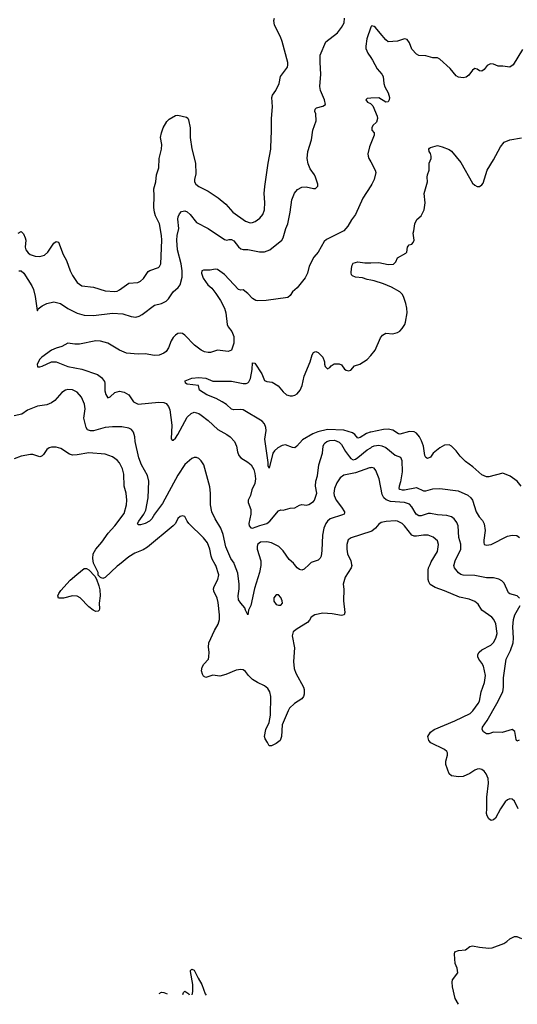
# Model space of a CAD drawing. Header units: inches. Extents: x 1603819 to 1745079, y 385938 to 533966.
# Tile 243 of 256: x 1706997 to 1711253, y 386240 to 394656. Entities that reach past the tile are written whole.
import ezdxf

# ---------------------------------------------------------------- set-up
doc = ezdxf.new("R2010")
doc.units = ezdxf.units.IN
doc.header["$MEASUREMENT"] = 0
for name, color, linetype in [('B7308', 7, 'Continuous'), ('B7309', 7, 'Continuous'), ('B7318', 7, 'Continuous'), ('B7319', 7, 'Continuous')]:
    doc.layers.add(name, color=color, linetype=linetype)

msp = doc.modelspace()

# ---------------------------------------------------------------- linework, layer by layer
at = {"layer": 'B7308', "color": 5}
for points, elevation in [([(1707849.9, 390000), (1707830, 389984.2), (1707730, 389886.6), (1707710, 389879.5), (1707687.3, 389887.3), (1707669.3, 389909.3), (1707667.3, 389930), (1707634.4, 390000)], 280), ([(1709835.3, 390000), (1709837, 389990), (1709831.8, 389970), (1709781.5, 389890), (1709764.9, 389830), (1709769.1, 389789.1), (1709765.8, 389690), (1709777.6, 389590), (1709772.4, 389567.6), (1709750, 389562), (1709670, 389578), (1709590, 389582.7), (1709522, 389570), (1709491.3, 389550), (1709476.8, 389523.2), (1709458, 389502), (1709372, 389450), (1709336.9, 389423.1), (1709327.3, 389390), (1709347.5, 389287.5), (1709340.4, 389170), (1709346, 389110), (1709358, 389070), (1709423.7, 388950), (1709430.4, 388929.6), (1709431.8, 388890), (1709424.9, 388870), (1709410, 388851.8), (1709348.7, 388810), (1709306.4, 388770), (1709292.4, 388747.6), (1709241.3, 388630), (1709235.5, 388530), (1709224, 388496), (1709190.5, 388469.5), (1709150, 388448.7), (1709130, 388448), (1709118, 388478), (1709097.2, 388510), (1709092.3, 388530), (1709104, 388590), (1709131.9, 388648.1), (1709142.2, 388710), (1709144.2, 388870), (1709136.2, 388910), (1709118.4, 388938.4), (1709090, 388962.6), (1709032.3, 388990), (1708990, 389016.9), (1708953.6, 389050), (1708930, 389083.7), (1708910, 389098), (1708890, 389102), (1708850, 389097), (1708761.4, 389058.6), (1708710, 389044.7), (1708650, 389052.8), (1708590, 389033.6), (1708570, 389046), (1708562.4, 389062.4), (1708553.5, 389090), (1708558, 389122), (1708573, 389147), (1708611.8, 389190), (1708616, 389210), (1708619.3, 389250), (1708612.1, 389292.1), (1708614.5, 389330), (1708663.9, 389436.1), (1708694.5, 389490), (1708707.2, 389530), (1708707.4, 389570), (1708694.6, 389674.6), (1708686.6, 389710), (1708657.4, 389770), (1708655.4, 389790), (1708659.7, 389810), (1708691.1, 389870), (1708700.3, 389910), (1708675.8, 389990), (1708669.9, 390000)], 280), ([(1709059, 390000), (1709059.1, 389990), (1709049.4, 389930), (1709005, 389795), (1708973.4, 389650), (1708955.5, 389610), (1708950, 389569.2), (1708930, 389608), (1708924.2, 389630), (1708890, 389668.3), (1708870, 389698.4), (1708865.6, 389730), (1708874.6, 389790), (1708874.8, 389830), (1708864.5, 389924.5), (1708835.2, 390000)], 260), ([(1709473.7, 390000), (1709430, 389959.5), (1709410, 389951.8), (1709390, 389955.6), (1709370, 389971.8), (1709346.7, 390000)], 260), ([(1708472.4, 386321.6), (1708479.6, 386350), (1708479.7, 386410), (1708459, 386521), (1708459, 386530), (1708470, 386541), (1708490, 386530.8), (1708523.1, 386463.1), (1708555.8, 386410), (1708583.1, 386330), (1708593.2, 386317.4)], 280), ([(1708191.2, 386331.3), (1708210, 386344), (1708230, 386340.7), (1708258.5, 386328.9)], 280), ([(1708393.4, 386324.3), (1708399, 386341), (1708410, 386351), (1708442.8, 386330), (1708447.3, 386322.4)], 280)]:
    msp.add_lwpolyline(points, dxfattribs=dict(at, elevation=elevation))
at = {"layer": 'B7308', "color": 5, "elevation": 280}
for points in [[(1707650, 389598.7), (1707627, 389610), (1707590, 389636.9), (1707515.5, 389715.5), (1707490, 389729.7), (1707450, 389731.3), (1707371.9, 389711.9), (1707329.2, 389710), (1707325.1, 389730), (1707331.8, 389750), (1707350, 389777.1), (1707430, 389864.4), (1707485, 389915), (1707550, 389964.4), (1707570, 389964.4), (1707590, 389952.7), (1707640.7, 389900.7), (1707655.2, 389875.2), (1707675.5, 389815.5), (1707683.4, 389783.4), (1707686.3, 389730), (1707677, 389670), (1707679.2, 389620.8), (1707677.6, 389610), (1707670, 389600.7)], [(1709190, 389741.2), (1709170, 389715.3), (1709170, 389684.7), (1709190, 389657.3), (1709210, 389650.7), (1709230, 389651), (1709245.2, 389670), (1709243.7, 389690), (1709230, 389717.2), (1709210, 389739.3)]]:
    msp.add_lwpolyline(points, close=True, dxfattribs=at)
at = {"layer": 'B7309', "color": 5}
for points, elevation in [([(1706985.2, 392830), (1707010, 392844), (1707030, 392824.9), (1707044.4, 392790), (1707049.1, 392770), (1707045.6, 392710), (1707051.5, 392690), (1707070, 392662.6), (1707087.8, 392647.8), (1707130, 392634.6), (1707170, 392632.2), (1707210, 392644.4), (1707237.6, 392670), (1707290, 392744.9), (1707310, 392759.1), (1707330, 392754), (1707370, 392647.7), (1707397.6, 392597.6), (1707428.6, 392510), (1707450, 392468.4), (1707490.4, 392410), (1707530, 392380.9), (1707630, 392369), (1707730, 392338.3), (1707810, 392333.4), (1707830, 392336.5), (1707850, 392346), (1707930, 392403.7), (1708008.6, 392408.6), (1708030, 392420.3), (1708056.3, 392443.7), (1708096.4, 392503.6), (1708110, 392513.1), (1708183.3, 392536.7), (1708193.5, 392546.5), (1708203.5, 392570), (1708213.2, 392770), (1708211.5, 392811.5), (1708194.2, 392910), (1708159.1, 392979.1), (1708149.8, 393010), (1708145.6, 393050), (1708148.9, 393150), (1708144.1, 393210), (1708161.6, 393270), (1708167.9, 393330), (1708186.5, 393390), (1708189.3, 393470), (1708211, 393550), (1708212.2, 393590), (1708202.9, 393650), (1708209.8, 393690), (1708224.6, 393730), (1708255.7, 393784.3), (1708276, 393804), (1708330, 393837.4), (1708350, 393838.3), (1708423, 393823), (1708434.4, 393814.4), (1708441.1, 393801.1), (1708455.8, 393730), (1708455.8, 393650), (1708470, 393552), (1708501.7, 393430), (1708503, 393337), (1708492.4, 393290), (1708494, 393270), (1708503.1, 393250), (1708530, 393228.5), (1708610, 393188.9), (1708694, 393134), (1708760, 393080), (1708821.6, 393010), (1708930, 392933.4), (1708970, 392920.3), (1708990, 392921.7), (1709012, 392930), (1709050, 392958.7), (1709075.6, 392990), (1709090.7, 393030), (1709093.6, 393093.6), (1709088.7, 393170), (1709092.9, 393230), (1709121.5, 393430), (1709146.2, 393550), (1709147.4, 393650), (1709152.5, 393692.5), (1709151.2, 393810), (1709161.1, 393910), (1709154.7, 393990), (1709159.6, 394010), (1709189.6, 394050), (1709215.6, 394110), (1709227.3, 394170), (1709286.6, 394250), (1709291.8, 394270), (1709291.5, 394290), (1709243, 394470), (1709228.2, 394510), (1709176.9, 394610), (1709171.8, 394650), (1709176.2, 394670)], 280), ([(1706990, 392508.9), (1707010, 392507.9), (1707033.6, 392490), (1707102.3, 392382.3), (1707115.5, 392350), (1707130.3, 392290), (1707146, 392170), (1707150, 392166), (1707156, 392184), (1707189.6, 392210.4), (1707229.7, 392230.3), (1707290, 392245.5), (1707346, 392230), (1707410, 392188.5), (1707488.1, 392148.1), (1707550, 392130.3), (1707630, 392127.6), (1707790, 392147.6), (1707880.5, 392140.5), (1707950, 392117.4), (1707990, 392114.3), (1708018.6, 392121.4), (1708045.2, 392134.8), (1708150, 392215.8), (1708210, 392228.7), (1708250, 392250.3), (1708269.8, 392270.2), (1708309.7, 392330), (1708353.5, 392366.5), (1708369.8, 392390.2), (1708386.1, 392453.9), (1708387.8, 392510), (1708377.7, 392570), (1708346.7, 392690), (1708341.4, 392770), (1708344.6, 392810), (1708357.2, 392870), (1708349.9, 392950), (1708352.4, 392970), (1708363.3, 392996.7), (1708382.7, 393017.3), (1708410, 393020.7), (1708430, 393013.7), (1708456.9, 392990), (1708510, 392922.4), (1708610.2, 392870.2), (1708750, 392776), (1708770, 392770.3), (1708790, 392777), (1708810, 392776.9), (1708830, 392764.9), (1708870, 392714.6), (1708890, 392696.5), (1708910, 392690.3), (1708950, 392691.7), (1709047.8, 392672.2), (1709090, 392670.3), (1709138, 392690), (1709239.6, 392770), (1709251.2, 392790), (1709273.1, 392870), (1709289.8, 392910.2), (1709310.9, 393010), (1709324.4, 393115.6), (1709346.9, 393173.1), (1709374.9, 393205.1), (1709410, 393224), (1709447.1, 393227.1), (1709510, 393212), (1709527.3, 393212.7), (1709547.3, 393232.7), (1709548, 393250), (1709528.7, 393310), (1709519, 393330), (1709480.5, 393380.5), (1709463.3, 393423.3), (1709456.9, 393470), (1709461.3, 393530), (1709493, 393630), (1709504.2, 393710), (1709532.8, 393790), (1709529.6, 393850), (1709522.4, 393870), (1709524.5, 393890), (1709536.9, 393903.1), (1709590, 393915.8), (1709613.2, 393930), (1709604.5, 393970), (1709570.9, 394050.9), (1709564.4, 394084.4), (1709574, 394190), (1709567.2, 394290), (1709568.5, 394351.5), (1709614.6, 394465.4), (1709715.5, 394544.5), (1709750, 394587.7), (1709772.8, 394630), (1709775.4, 394670)], 260), ([(1710000, 394590.9), (1709967, 394493), (1709957.2, 394430), (1709958.8, 394410), (1709974.4, 394370), (1710000, 394332.8)], 240), ([(1710000, 393983.7), (1709970, 393982), (1709958, 393970), (1709972.7, 393950), (1709998, 393938), (1710000, 393936.2)], 240), ([(1710000, 393596.7), (1709989.4, 393570), (1709976.2, 393510), (1709977, 393490), (1709984.5, 393470), (1710000, 393441)], 240), ([(1710000, 393235), (1709933.3, 393130), (1709869.5, 392990), (1709836, 392944), (1709804.5, 392890), (1709769.2, 392850), (1709622.9, 392777.1), (1709600.5, 392759.5), (1709549.4, 392670), (1709514.2, 392625.8), (1709472, 392550), (1709459.5, 392490), (1709438.4, 392450), (1709370, 392364), (1709331.1, 392328.9), (1709310, 392297.3), (1709290, 392280.5), (1709104.2, 392255.8), (1709032, 392252), (1709015.8, 392255.8), (1708990, 392272.2), (1708950, 392315.3), (1708910, 392347.3), (1708890, 392344.9), (1708870, 392348.5), (1708750, 392478), (1708690, 392521.6), (1708670, 392524.4), (1708625.6, 392514.4), (1708570, 392515.8), (1708554, 392510), (1708552, 392490), (1708567.2, 392447.2), (1708607.6, 392390), (1708639.7, 392359.7), (1708674.1, 392314.1), (1708714.7, 392254.7), (1708748.5, 392190), (1708759.6, 392150), (1708772.7, 392050), (1708781.8, 392030), (1708812.1, 391990), (1708830, 391949), (1708829.8, 391890.2), (1708809.6, 391830.4), (1708781.5, 391818.5), (1708690, 391832.2), (1708630, 391812.2), (1708610, 391810.4), (1708576.7, 391816.7), (1708550, 391830.4), (1708492.8, 391872.8), (1708410, 391959.1), (1708390, 391972.7), (1708370, 391977.1), (1708350, 391972.7), (1708330, 391960.5), (1708310, 391939.1), (1708293.3, 391910), (1708271.1, 391850), (1708250, 391819.5), (1708230, 391804.6), (1708190, 391789.1), (1708150, 391784.7), (1708070, 391799), (1708010, 391797.3), (1707910, 391805.3), (1707850.4, 391830), (1707750, 391891.8), (1707690, 391907), (1707650, 391911.7), (1707510, 391883.6), (1707470, 391883.6), (1707410, 391891.3), (1707358.5, 391861.5), (1707310, 391849), (1707269.5, 391830), (1707186.6, 391770), (1707170, 391753.4), (1707147.6, 391710), (1707148.7, 391690), (1707169.6, 391689.6), (1707190, 391694.7), (1707269.2, 391730.8), (1707310, 391730.9), (1707410, 391692.7), (1707530, 391667.7), (1707662.5, 391622.5), (1707697, 391597), (1707722.2, 391562.2), (1707726.6, 391550), (1707724.7, 391484.7), (1707733.1, 391453.1), (1707750, 391422.7), (1707770, 391431.6), (1707810.8, 391469.2), (1707850, 391481), (1707891.7, 391471.7), (1707929.7, 391450), (1707971.5, 391390), (1708010, 391370.9), (1708187.1, 391387.1), (1708230, 391384.7), (1708250, 391375.6), (1708271.5, 391350), (1708282.2, 391322.2), (1708297.5, 391190), (1708293.6, 391073.6), (1708301.7, 391061.7), (1708310, 391060.5), (1708330, 391079.1), (1708350.6, 391109.4), (1708430, 391259.6), (1708463.8, 391290), (1708490, 391300.5), (1708529.2, 391290), (1708550, 391276.3), (1708609.6, 391230), (1708692.8, 391152.8), (1708770, 391111.3), (1708798.4, 391090), (1708835.1, 391050), (1708851.5, 391010), (1708860.8, 390960.8), (1708871.8, 390930), (1708889.4, 390910), (1708950, 390874.7), (1708976.3, 390850), (1709000.9, 390810), (1709010, 390777.2), (1709014, 390730), (1709010, 390690.8), (1708981.6, 390638.4), (1708971.2, 390590), (1708951.3, 390548.7), (1708951.2, 390530), (1708974.4, 390470), (1708974.5, 390430), (1708956.5, 390350), (1708959.8, 390330), (1708973, 390313), (1708990, 390309.8), (1709050, 390333.3), (1709110, 390349), (1709135.8, 390370), (1709210, 390457), (1709230, 390467), (1709250, 390462.7), (1709310, 390481.6), (1709350, 390482.4), (1709390, 390507.3), (1709410, 390513), (1709450, 390507.6), (1709470, 390511.3), (1709510, 390537.6), (1709518.9, 390550), (1709538.5, 390610), (1709528.8, 390670), (1709530.3, 390710), (1709544.2, 390755.8), (1709556.5, 390850), (1709586.4, 390950), (1709594, 391010), (1709601.2, 391030), (1709610, 391039.3), (1709624.6, 391050), (1709650, 391059.2), (1709690, 391060.8), (1709730, 391046), (1709750, 391026), (1709784, 390964), (1709818.2, 390918.2), (1709830, 390904), (1709850, 390894.7), (1709870, 390899.9), (1709890, 390913.5), (1709970, 390978.7), (1710000, 390997.7)], 240), ([(1710000, 392429.2), (1709970, 392434.6), (1709930, 392449.8), (1709870, 392455.8), (1709845.1, 392465.1), (1709836.2, 392476.2), (1709831.9, 392491.9), (1709834, 392530), (1709841.6, 392558.4), (1709850, 392574), (1709890, 392586), (1709950, 392576.9), (1710000, 392578.3)], 220), ([(1710000, 391131), (1709994.9, 391130), (1709962.4, 391117.6), (1709910, 391084.1), (1709890, 391079.7), (1709864.2, 391110), (1709843.9, 391123.9), (1709770, 391148.5), (1709630, 391152.6), (1709546.3, 391133.7), (1709504.2, 391115.8), (1709416.4, 391063.6), (1709369.2, 391010.8), (1709350, 390995.8), (1709330, 390998), (1709270, 391020.9), (1709243.6, 391016.4), (1709205, 390995), (1709176.5, 390970), (1709163.2, 390950), (1709130, 390822), (1709123.8, 390843.8), (1709123.9, 390870), (1709095, 391070), (1709104.8, 391144.8), (1709103.9, 391170), (1709090, 391200.4), (1709070, 391225.3), (1708910, 391320.2), (1708890, 391324.3), (1708830, 391321.2), (1708810, 391327.6), (1708766.6, 391366.6), (1708730.4, 391390.4), (1708678.1, 391418.1), (1708597.6, 391450), (1708534, 391490), (1708528, 391528), (1708430, 391541.6), (1708416, 391550), (1708412.7, 391570), (1708470, 391592.9), (1708530, 391597.5), (1708590, 391591.9), (1708650, 391566.3), (1708810, 391565), (1708910, 391546.2), (1708934.4, 391545.6), (1708950, 391551.4), (1708958.7, 391561.3), (1708970.5, 391589.5), (1708985.6, 391665.6), (1708990, 391722), (1709010, 391720.7), (1709068.7, 391630), (1709092.4, 391572.4), (1709110, 391563.8), (1709157.2, 391557.2), (1709207.2, 391527.2), (1709250, 391476), (1709278, 391450), (1709310, 391441.6), (1709330, 391441.6), (1709350, 391446), (1709370, 391457.3), (1709396.2, 391490), (1709414.7, 391530), (1709430.9, 391609.1), (1709482.9, 391730), (1709499.3, 391790), (1709510, 391811.3), (1709522, 391818), (1709530, 391821), (1709550, 391811), (1709590, 391772), (1709604.7, 391730), (1709604.7, 391710), (1709611.1, 391691.1), (1709630, 391672), (1709650, 391682), (1709662, 391698), (1709686.3, 391713.7), (1709730, 391714.8), (1709750, 391704.7), (1709774.8, 391670), (1709790, 391659.1), (1709810, 391653.4), (1709830, 391660.7), (1709861.7, 391698.3), (1709907.7, 391712.3), (1709970, 391750.6), (1710000, 391785.4)], 220), ([(1708835.2, 390000), (1708831.3, 390010), (1708804.2, 390050), (1708761.7, 390150), (1708736.6, 390256.6), (1708717.4, 390310), (1708668.4, 390390), (1708642.2, 390450), (1708629.7, 390510), (1708628.7, 390610), (1708622.8, 390662.8), (1708571.5, 390851.5), (1708550, 390885.1), (1708530, 390904.5), (1708510, 390914), (1708490, 390914.5), (1708470, 390904.5), (1708410, 390854), (1708350, 390763.7), (1708218.8, 390521.2), (1708150.2, 390430), (1708128.3, 390390), (1708106.9, 390370), (1708072, 390350), (1708030, 390337.7), (1708010, 390337.2), (1708006.4, 390350), (1708015.6, 390370), (1708058.4, 390430), (1708075.1, 390464.9), (1708095.5, 390570), (1708102.2, 390710), (1708090, 390760.9), (1708039.8, 390850), (1708016.1, 390910), (1707985.1, 391050), (1707983.6, 391090), (1707970, 391129), (1707952.6, 391152.6), (1707930, 391165.6), (1707870, 391176.3), (1707790, 391176.4), (1707730, 391169.7), (1707630, 391142), (1707602, 391142), (1707578, 391150), (1707565.1, 391170), (1707546.6, 391250), (1707558, 391330), (1707552.5, 391370), (1707524.8, 391430), (1707490, 391472.1), (1707450, 391492.2), (1707410, 391494.7), (1707390, 391489.7), (1707357.1, 391470), (1707299.3, 391400.7), (1707270, 391380.7), (1707230, 391365.1), (1707150, 391352.3), (1707063, 391317), (1707015.1, 391284.9), (1706950, 391269.7)], 260), ([(1707634.4, 390000), (1707629.8, 390009.8), (1707622, 390050), (1707625.1, 390090), (1707648.2, 390130), (1707699.2, 390190), (1707753.5, 390266.5), (1707812.2, 390330), (1707890, 390434.8), (1707911.4, 390508.6), (1707914.6, 390550), (1707907.9, 390610), (1707892.2, 390670), (1707888.2, 390770), (1707876.7, 390816.7), (1707850, 390867.8), (1707830, 390891.1), (1707790, 390918.5), (1707730, 390942.4), (1707590, 390953.7), (1707490, 390935.9), (1707450, 390934.4), (1707423.2, 390943.2), (1707350, 390989.7), (1707310, 391001.3), (1707270, 391002.4), (1707250, 390996.9), (1707230, 390982.9), (1707200.8, 390939.2), (1707190, 390927.3), (1707177.4, 390922.6), (1707170, 390920.5), (1707110, 390938.5), (1707090, 390939.7), (1707010, 390925.1), (1706950, 390901.1)], 280), ([(1710000, 390825.9), (1709990, 390824.4), (1709870, 390782.2), (1709770, 390762.8), (1709739.8, 390740.2), (1709710, 390696), (1709689.5, 390650), (1709684.2, 390610), (1709687.1, 390590), (1709704.1, 390550), (1709750.9, 390490), (1709776.5, 390450), (1709776.3, 390443.7), (1709772.7, 390430), (1709757.7, 390422.3), (1709653.7, 390390), (1709630, 390370.9), (1709614.7, 390350), (1709599.4, 390310), (1709587.8, 390250), (1709581.6, 390118.4), (1709574.9, 390070), (1709567.1, 390052.9), (1709550, 390035.1), (1709490, 390015.1), (1709473.7, 390000)], 260), ([(1708669.9, 390000), (1708644, 390044), (1708633.8, 390070), (1708624.7, 390130), (1708603.9, 390183.9), (1708570, 390227.4), (1708445.1, 390350), (1708429.4, 390370), (1708410, 390408.7), (1708390, 390414), (1708370, 390409.2), (1708350, 390392.3), (1708329.1, 390350.9), (1708310.4, 390330), (1708090, 390147.3), (1708054.1, 390125.9), (1707983, 390097), (1707930, 390063.6), (1707849.9, 390000)], 280), ([(1710000, 390279.9), (1709833.1, 390226.9), (1709808.2, 390210), (1709796, 390170), (1709796, 390130), (1709802.3, 390090), (1709830.3, 390030), (1709835.3, 390000)], 280), ([(1709346.7, 390000), (1709338.4, 390010), (1709300.9, 390040.9), (1709250, 390116.9), (1709212.5, 390152.5), (1709150, 390183.1), (1709111.6, 390191.6), (1709057.3, 390190), (1709032.6, 390170), (1709027.3, 390150), (1709028.6, 390130), (1709058.7, 390030), (1709059, 390000)], 260)]:
    msp.add_lwpolyline(points, dxfattribs=dict(at, elevation=elevation))
at = {"layer": 'B7318', "color": 5}
for points, elevation in [([(1711259.7, 387910), (1711230, 387975.3), (1711210, 387994), (1711190, 387996), (1711170, 387986.6), (1711150, 387969.4), (1711110.2, 387909.8), (1711066.8, 387830), (1711050, 387818), (1711030, 387812.3), (1711010, 387826), (1710995.6, 387850), (1710989.8, 387870), (1710993.7, 387910), (1710992.2, 388010), (1711006.2, 388130), (1711003.1, 388170), (1710987.3, 388210), (1710970, 388232), (1710950, 388247), (1710930, 388251.8), (1710910, 388249.5), (1710890, 388240.7), (1710846.9, 388213.1), (1710790, 388188.3), (1710750, 388184), (1710690, 388192.6), (1710669.8, 388209.8), (1710640.7, 388290), (1710641.5, 388318.5), (1710656.1, 388370), (1710655.6, 388390), (1710650, 388400.7), (1710630, 388418.9), (1710515.2, 388475.2), (1710495.8, 388495.8), (1710487.8, 388530), (1710510, 388566), (1710543.7, 388590), (1710718.4, 388661.6), (1710850, 388726.5), (1710872.6, 388747.4), (1710918.7, 388810), (1710928.7, 388830), (1710943.5, 388910), (1710972.1, 388990), (1710981.5, 389050), (1710963.1, 389130), (1710950, 389157), (1710925.1, 389190), (1710917, 389210), (1710915.1, 389230), (1710926.6, 389250), (1710949.4, 389270), (1711027, 389310), (1711050, 389333), (1711070, 389370.6), (1711080.8, 389410), (1711070.9, 389490.9), (1711053.5, 389530), (1711036.8, 389550), (1710950, 389609.8), (1710918.9, 389658.9), (1710890, 389683.5), (1710843, 389703), (1710758.7, 389718.7), (1710630, 389775), (1710550, 389803.1), (1710509.2, 389829.2), (1710496.4, 389850), (1710491.8, 389870), (1710489.9, 389950.1), (1710494.2, 389970), (1710507.7, 390000)], 280), ([(1711272.5, 389712.5), (1711251.1, 389731.1), (1711189.7, 389749.7), (1711178.3, 389758.3), (1711140, 389840), (1711120.5, 389860.5), (1711094.2, 389874.2), (1711050, 389885.3), (1710990, 389884.8), (1710890, 389903.8), (1710790, 389908.9), (1710770, 389915), (1710749.2, 389929.2), (1710717.2, 389970), (1710710.9, 389990), (1710713.9, 390000)], 260), ([(1711270, 388498), (1711250, 388488.7), (1711242.5, 388502.5), (1711231.8, 388571.8), (1711210, 388589), (1711124.1, 388564.1), (1711050, 388565.6), (1711010, 388551.3), (1710990, 388552.8), (1710964, 388570), (1710953.7, 388590), (1710955.6, 388610), (1710994.3, 388665.7), (1711077.5, 388810), (1711128.4, 388910), (1711134.6, 388950), (1711134.3, 389030), (1711157.2, 389190), (1711196.1, 389263.9), (1711217.3, 389330), (1711220.2, 389370), (1711213.8, 389466.2), (1711219.8, 389530), (1711233.3, 389570), (1711278, 389650)], 260), ([(1710751.1, 386240.1), (1710722.6, 386290), (1710699.3, 386390), (1710695.3, 386430), (1710699, 386450), (1710744, 386510), (1710739, 386550), (1710722.7, 386590), (1710715.1, 386670), (1710719, 386690), (1710750, 386700.5), (1710810, 386706), (1710846.8, 386733.2), (1710870, 386739.1), (1710930, 386727.3), (1711010, 386720.7), (1711037.5, 386722.5), (1711138.9, 386761.1), (1711164.1, 386775.9), (1711190, 386798.8), (1711230, 386821), (1711250, 386821), (1711290, 386802.8)], 280)]:
    msp.add_lwpolyline(points, dxfattribs=dict(at, elevation=elevation))
at = {"layer": 'B7319', "color": 5}
for points, elevation in [([(1711298.4, 394401.6), (1711217, 394270), (1711190, 394250.6), (1711130, 394259.1), (1711090, 394259.1), (1711050, 394274.9), (1711022.9, 394277.1), (1710995.9, 394264.1), (1710970, 394231), (1710950, 394216), (1710930, 394218), (1710910, 394232), (1710890, 394238), (1710870, 394224.7), (1710838, 394182), (1710815.6, 394164.4), (1710790, 394158), (1710750, 394164.4), (1710730, 394175.8), (1710678.7, 394238.7), (1710590, 394319.3), (1710570, 394328.2), (1710530, 394328.9), (1710470, 394346), (1710410.5, 394350.5), (1710390, 394360.7), (1710350, 394402.8), (1710330, 394458), (1710310, 394486), (1710290, 394490.8), (1710230, 394470.8), (1710150, 394466.8), (1710130, 394482.8), (1710079.3, 394539.3), (1710042, 394590), (1710030, 394598.4), (1710010, 394603), (1710002.3, 394597.7), (1710000, 394590.9)], 240), ([(1710000, 394332.8), (1710015.7, 394310), (1710054.8, 394234.8), (1710095.3, 394190), (1710106.9, 394170), (1710110.8, 394110), (1710121.3, 394081.3), (1710150, 394029.4), (1710159.8, 393990), (1710158.3, 393970), (1710150, 393953.4), (1710130, 393950.6), (1710070, 393987.7), (1710000, 393983.7)], 240), ([(1710000, 393936.2), (1710019, 393919), (1710056, 393830), (1710058.9, 393810), (1710050, 393778.8), (1710018, 393750), (1710009.4, 393730), (1710009.4, 393710), (1710029, 393690), (1710029, 393670), (1710000, 393596.7)], 240), ([(1710000, 392578.3), (1710070, 392580.3), (1710150, 392562.6), (1710193.7, 392566.3), (1710214.9, 392585.1), (1710230, 392618.8), (1710300.9, 392659.1), (1710309.2, 392670), (1710314, 392710), (1710320.2, 392719.8), (1710329.5, 392730.5), (1710350, 392736), (1710364, 392750), (1710372, 392770), (1710362.7, 392830), (1710369.3, 392850), (1710376, 392910), (1710392.9, 392947.1), (1710430, 392978), (1710456.2, 393030), (1710464.4, 393090), (1710458.2, 393170), (1710485.4, 393270), (1710482.6, 393310), (1710485.1, 393330), (1710499.6, 393370), (1710499.5, 393430), (1710515.6, 393470), (1710517.6, 393490), (1710511.8, 393511.8), (1710500.9, 393530), (1710497.2, 393550), (1710502.9, 393557.1), (1710510, 393562.8), (1710570, 393579.3), (1710610, 393570.3), (1710670, 393546), (1710690, 393533), (1710770, 393436), (1710870, 393258.8), (1710890, 393241), (1710910, 393231), (1710930, 393231), (1710950, 393244.7), (1710960.2, 393259.8), (1710996, 393370), (1711050, 393458), (1711109.4, 393570), (1711141.2, 393610), (1711189, 393630), (1711290, 393645.5)], 220), ([(1710000, 393441), (1710038, 393370), (1710043.7, 393350), (1710029.6, 393290), (1710009.6, 393250), (1710000, 393235)], 240), ([(1710000, 391785.4), (1710038.4, 391830), (1710083, 391937), (1710100.1, 391959.9), (1710130, 391976.3), (1710190, 391970.4), (1710230, 391980.7), (1710250, 391994), (1710270, 392017.3), (1710291, 392049), (1710298, 392070), (1710312.6, 392150), (1710309.7, 392190), (1710301.3, 392230), (1710279.7, 392290), (1710269.6, 392310), (1710250, 392329.6), (1710176.9, 392370), (1710110, 392397.3), (1710030, 392423.7), (1710000, 392429.2)], 220), ([(1711287.3, 390670), (1711252, 390710), (1711193.4, 390753.4), (1711130, 390778.7), (1711010, 390749.6), (1710990, 390749.6), (1710950, 390764.7), (1710873.9, 390833.9), (1710810, 390878.4), (1710764.4, 390924.4), (1710730, 390971.8), (1710690.8, 391010.8), (1710670, 391021.3), (1710630, 391018.9), (1710590, 390997.7), (1710534.3, 390950), (1710510, 390916.2), (1710485.4, 390905.4), (1710470, 390912.3), (1710461.7, 390930), (1710449.8, 391010), (1710435.4, 391055.4), (1710416.1, 391090), (1710390, 391120.3), (1710370, 391131.9), (1710330, 391135.9), (1710250, 391113.8), (1710235.9, 391115.9), (1710190, 391147.1), (1710150, 391156.8), (1710110, 391153.3), (1710000, 391131)], 220), ([(1710000, 390997.7), (1710010, 391004), (1710030, 391013), (1710070, 391018.7), (1710094.4, 391014.4), (1710130, 390999.4), (1710210, 390934.5), (1710255.8, 390915.8), (1710267.2, 390887.2), (1710268.9, 390790), (1710255.4, 390704.6), (1710242.8, 390670), (1710241.1, 390650), (1710250, 390642.7), (1710270, 390636.5), (1710290, 390637), (1710390, 390657.8), (1710449.9, 390629.9), (1710469.8, 390629.8), (1710530, 390644.5), (1710590, 390648.5), (1710747.6, 390627.6), (1710830.5, 390590.5), (1710854.7, 390570), (1710869.7, 390550), (1710900.3, 390450), (1710927.4, 390407.4), (1710956.2, 390376.2), (1710970, 390346), (1710978.2, 390290), (1710966.3, 390206.3), (1710966, 390186), (1710971, 390171), (1710990, 390163.1), (1711030, 390170.8), (1711170, 390242.4), (1711210, 390250.9), (1711250, 390246.6), (1711272.8, 390230)], 240), ([(1710713.9, 390000), (1710722.9, 390030), (1710769.7, 390129.7), (1710771.6, 390171.6), (1710753.5, 390230), (1710747.2, 390330), (1710737.1, 390357.1), (1710713.7, 390390), (1710690, 390407.1), (1710650, 390418.7), (1710570, 390422.9), (1710510, 390434.8), (1710490, 390435.3), (1710430, 390413.8), (1710410, 390416.5), (1710387.9, 390430), (1710352.6, 390492.6), (1710330, 390514.9), (1710288.8, 390528.8), (1710170, 390536.7), (1710131.6, 390551.6), (1710112.7, 390570), (1710098.1, 390598.1), (1710072.7, 390730), (1710043.5, 390803.5), (1710030, 390822.4), (1710010, 390827.4), (1710000, 390825.9)], 260), ([(1710507.7, 390000), (1710517.7, 390022.3), (1710570, 390110.4), (1710579.1, 390170), (1710570, 390200.5), (1710533.2, 390233.2), (1710490.5, 390250.5), (1710450, 390250.6), (1710390, 390240.9), (1710370, 390241), (1710350, 390249.7), (1710290, 390329.7), (1710270, 390348.6), (1710230, 390369.8), (1710210, 390372.4), (1710132.2, 390367.8), (1710090, 390357.7), (1710070, 390344.2), (1710041.1, 390310), (1710010, 390283.1), (1710000, 390279.9)], 280)]:
    msp.add_lwpolyline(points, dxfattribs=dict(at, elevation=elevation))

doc.saveas('drawing.dxf')
